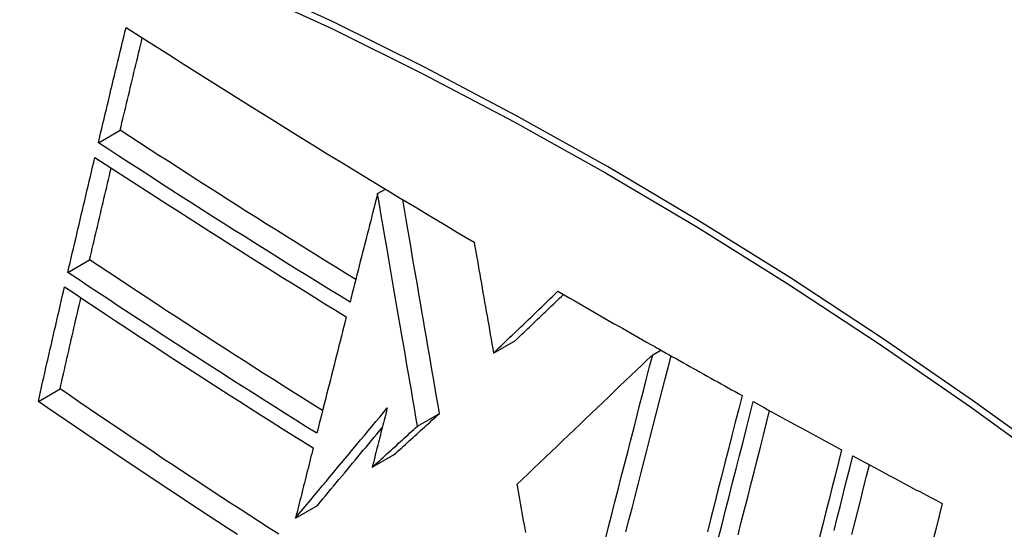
# Model space of a CAD drawing. Header units: inches. Extents: x 290.3 to 341.8, y 105.1 to 164.8.
# Tile 11 of 58: x 339.786 to 340.05, y 121.039 to 121.176. Entities that reach past the tile are written whole.
import ezdxf

# ---------------------------------------------------------------- set-up
doc = ezdxf.new("R2010")
doc.units = ezdxf.units.IN
doc.header["$MEASUREMENT"] = 0
doc.layers.add('Visible Edges(ANSI)', color=7, linetype='Continuous', lineweight=25)
doc.layers.add('Visible Tangent Edges(ANSI)', color=7, linetype='Continuous', lineweight=25)

msp = doc.modelspace()

# ---------------------------------------------------------------- linework, layer by layer
at = {"layer": 'Visible Edges(ANSI)'}
for p, q in [((339.80724, 121.14282), (339.81309, 121.14619)), ((339.88214, 121.1292), (339.88425, 121.13041)), ((339.88214, 121.1292), (339.88214, 121.1292)), ((339.79906, 121.10808), (339.8049, 121.11145)), ((339.91327, 121.08648), (339.91917, 121.08988)), ((339.95652, 121.0882), (339.95701, 121.08792)), ((339.95597, 121.08605), (339.95812, 121.08729)), ((339.95701, 121.08792), (339.95759, 121.0876)), ((339.79114, 121.07352), (339.79697, 121.07688)), ((339.89288, 121.0669), (339.89877, 121.0703)), ((339.8807, 121.05587), (339.8866, 121.05926)), ((339.91951, 121.05123), (339.91957, 121.05094)), ((339.86014, 121.04226), (339.86603, 121.04564))]:
    msp.add_line(p, q, dxfattribs=at)
at = {"layer": 'Visible Edges(ANSI)', "flags": 128}
for points in [[(339.80724, 121.14282), (339.80754, 121.14411), (339.80785, 121.1454), (339.80816, 121.14668), (339.80847, 121.14797), (339.80877, 121.14926), (339.80908, 121.15055), (339.80939, 121.15184), (339.8097, 121.15313), (339.81001, 121.15442), (339.81032, 121.15571), (339.81063, 121.157), (339.81094, 121.15829), (339.81125, 121.15958), (339.81156, 121.16087), (339.81187, 121.16216), (339.81218, 121.16345), (339.81249, 121.16474), (339.8128, 121.16603), (339.81311, 121.16732), (339.81342, 121.16861), (339.81373, 121.16989), (339.81404, 121.17118), (339.81435, 121.17247), (339.81466, 121.17376)], [(339.81466, 121.17376), (339.81848, 121.17132), (339.8223, 121.16888), (339.82613, 121.16645), (339.82997, 121.16402), (339.83381, 121.16159), (339.83766, 121.15917), (339.84151, 121.15675), (339.84537, 121.15433), (339.84924, 121.15191), (339.85312, 121.1495), (339.857, 121.14709), (339.86089, 121.14469), (339.86478, 121.14229), (339.86867, 121.1399), (339.87257, 121.13751), (339.87648, 121.13513), (339.8804, 121.13275), (339.88432, 121.13037), (339.88825, 121.128), (339.8922, 121.12563), (339.89615, 121.12326), (339.90011, 121.12089), (339.90408, 121.11853), (339.90806, 121.11618)], [(339.81309, 121.14619), (339.81334, 121.14722), (339.81358, 121.14825), (339.81383, 121.14928), (339.81408, 121.15032), (339.81432, 121.15135), (339.81457, 121.15238), (339.81482, 121.15341), (339.81506, 121.15444), (339.81531, 121.15548), (339.81556, 121.15651), (339.81581, 121.15754), (339.81605, 121.15857), (339.8163, 121.15961), (339.81655, 121.16064), (339.8168, 121.16167), (339.81704, 121.16271), (339.81729, 121.16374), (339.81754, 121.16477), (339.81779, 121.1658), (339.81804, 121.16684), (339.81829, 121.16787), (339.81854, 121.1689), (339.81878, 121.16993), (339.81903, 121.17096)], [(339.87629, 121.10619), (339.87362, 121.10783), (339.87095, 121.10947), (339.86829, 121.11112), (339.86563, 121.11277), (339.86298, 121.11442), (339.86033, 121.11607), (339.85768, 121.11772), (339.85503, 121.11938), (339.85239, 121.12104), (339.84975, 121.1227), (339.84711, 121.12437), (339.84448, 121.12604), (339.84184, 121.12771), (339.83921, 121.12938), (339.83659, 121.13105), (339.83396, 121.13273), (339.83134, 121.13441), (339.82873, 121.13609), (339.82611, 121.13777), (339.8235, 121.13945), (339.8209, 121.14113), (339.81829, 121.14282), (339.81569, 121.1445), (339.81309, 121.14619)], [(339.87476, 121.10013), (339.8719, 121.10188), (339.86904, 121.10363), (339.86619, 121.10539), (339.86334, 121.10715), (339.8605, 121.10891), (339.85766, 121.11068), (339.85483, 121.11245), (339.85199, 121.11422), (339.84916, 121.11599), (339.84634, 121.11777), (339.84352, 121.11954), (339.8407, 121.12132), (339.83789, 121.12311), (339.83509, 121.12489), (339.83228, 121.12668), (339.82949, 121.12846), (339.82669, 121.13025), (339.8239, 121.13204), (339.82111, 121.13384), (339.81833, 121.13563), (339.81555, 121.13743), (339.81278, 121.13922), (339.81001, 121.14102), (339.80724, 121.14282)], [(339.79906, 121.10808), (339.79936, 121.10937), (339.79966, 121.11065), (339.79996, 121.11194), (339.80026, 121.11322), (339.80056, 121.11451), (339.80086, 121.11579), (339.80116, 121.11708), (339.80146, 121.11836), (339.80176, 121.11965), (339.80206, 121.12093), (339.80236, 121.12222), (339.80267, 121.12351), (339.80297, 121.12479), (339.80327, 121.12608), (339.80358, 121.12736), (339.80388, 121.12865), (339.80418, 121.12994), (339.80449, 121.13122), (339.80479, 121.13251), (339.80509, 121.13379), (339.8054, 121.13507), (339.8057, 121.13636), (339.80601, 121.13764), (339.80631, 121.13893)], [(339.80631, 121.13893), (339.80907, 121.13712), (339.81184, 121.13533), (339.81461, 121.13353), (339.81738, 121.13173), (339.82016, 121.12994), (339.82294, 121.12814), (339.82573, 121.12635), (339.82852, 121.12456), (339.83131, 121.12277), (339.83411, 121.12099), (339.83691, 121.1192), (339.83972, 121.11742), (339.84253, 121.11564), (339.84535, 121.11386), (339.84817, 121.11208), (339.851, 121.1103), (339.85383, 121.10853), (339.85666, 121.10676), (339.8595, 121.10499), (339.86234, 121.10323), (339.86519, 121.10146), (339.86804, 121.0997), (339.8709, 121.09795), (339.87376, 121.09619)], [(339.8049, 121.11145), (339.80514, 121.11247), (339.80538, 121.1135), (339.80562, 121.11452), (339.80586, 121.11555), (339.8061, 121.11657), (339.80634, 121.1176), (339.80658, 121.11863), (339.80682, 121.11965), (339.80706, 121.12068), (339.8073, 121.1217), (339.80754, 121.12273), (339.80778, 121.12376), (339.80802, 121.12478), (339.80827, 121.12581), (339.80851, 121.12684), (339.80875, 121.12786), (339.80899, 121.12889), (339.80923, 121.12992), (339.80948, 121.13094), (339.80972, 121.13197), (339.80996, 121.133), (339.8102, 121.13402), (339.81045, 121.13505), (339.81069, 121.13607)], [(339.88214, 121.1292), (339.88183, 121.12799), (339.88153, 121.12678), (339.88122, 121.12557), (339.88091, 121.12436), (339.8806, 121.12315), (339.8803, 121.12194), (339.87999, 121.12073), (339.87968, 121.11952), (339.87937, 121.11831), (339.87906, 121.1171), (339.87875, 121.11588), (339.87845, 121.11467), (339.87814, 121.11346), (339.87783, 121.11225), (339.87752, 121.11103), (339.87721, 121.10982), (339.87691, 121.10861), (339.8766, 121.1074), (339.87629, 121.10618), (339.87598, 121.10497), (339.87568, 121.10376), (339.87537, 121.10255), (339.87506, 121.10134), (339.87476, 121.10013)], [(339.89288, 121.0669), (339.89246, 121.06931), (339.89204, 121.07172), (339.89163, 121.07413), (339.89121, 121.07655), (339.89079, 121.07898), (339.89037, 121.08142), (339.88995, 121.08387), (339.88952, 121.08633), (339.88909, 121.08882), (339.88866, 121.09131), (339.88823, 121.09383), (339.88779, 121.09637), (339.88735, 121.09894), (339.8869, 121.10152), (339.88645, 121.10414), (339.886, 121.10678), (339.88554, 121.10946), (339.88507, 121.11217), (339.8846, 121.11491), (339.88412, 121.11769), (339.88364, 121.1205), (339.88315, 121.12336), (339.88265, 121.12626), (339.88214, 121.1292)], [(339.89877, 121.0703), (339.89838, 121.07253), (339.898, 121.07477), (339.89761, 121.07701), (339.89722, 121.07926), (339.89683, 121.08151), (339.89644, 121.08377), (339.89605, 121.08604), (339.89566, 121.08833), (339.89526, 121.09062), (339.89486, 121.09293), (339.89446, 121.09526), (339.89406, 121.0976), (339.89365, 121.09996), (339.89324, 121.10234), (339.89283, 121.10475), (339.89241, 121.10717), (339.89199, 121.10963), (339.89156, 121.11211), (339.89113, 121.11461), (339.89069, 121.11715), (339.89025, 121.11971), (339.8898, 121.12231), (339.88935, 121.12495), (339.88889, 121.12761)], [(339.90806, 121.11618), (339.90828, 121.11496), (339.90849, 121.11373), (339.9087, 121.11251), (339.90892, 121.11128), (339.90913, 121.11005), (339.90935, 121.10882), (339.90957, 121.10758), (339.90978, 121.10635), (339.91, 121.10511), (339.91022, 121.10387), (339.91043, 121.10263), (339.91065, 121.10139), (339.91087, 121.10015), (339.91109, 121.0989), (339.9113, 121.09766), (339.91152, 121.09642), (339.91174, 121.09518), (339.91196, 121.09393), (339.91218, 121.09269), (339.9124, 121.09145), (339.91261, 121.0902), (339.91283, 121.08896), (339.91305, 121.08772), (339.91327, 121.08648)], [(339.8674, 121.07107), (339.86475, 121.07273), (339.86211, 121.07438), (339.85947, 121.07604), (339.85684, 121.0777), (339.85421, 121.07936), (339.85159, 121.08103), (339.84897, 121.0827), (339.84635, 121.08437), (339.84374, 121.08604), (339.84113, 121.08772), (339.83852, 121.0894), (339.83591, 121.09109), (339.83331, 121.09277), (339.83071, 121.09446), (339.82811, 121.09615), (339.82552, 121.09784), (339.82293, 121.09954), (339.82034, 121.10124), (339.81776, 121.10294), (339.81518, 121.10464), (339.81261, 121.10634), (339.81003, 121.10804), (339.80747, 121.10974), (339.8049, 121.11145)], [(339.86586, 121.06498), (339.86303, 121.06674), (339.8602, 121.06851), (339.85737, 121.07028), (339.85456, 121.07205), (339.85174, 121.07382), (339.84893, 121.0756), (339.84612, 121.07739), (339.84332, 121.07917), (339.84052, 121.08096), (339.83772, 121.08275), (339.83493, 121.08455), (339.83215, 121.08635), (339.82936, 121.08815), (339.82659, 121.08995), (339.82381, 121.09176), (339.82104, 121.09357), (339.81828, 121.09538), (339.81552, 121.09719), (339.81276, 121.099), (339.81001, 121.10082), (339.80727, 121.10263), (339.80453, 121.10445), (339.80179, 121.10627), (339.79906, 121.10808)], [(339.79114, 121.07352), (339.79143, 121.0748), (339.79172, 121.07608), (339.79201, 121.07736), (339.7923, 121.07864), (339.79259, 121.07992), (339.79288, 121.0812), (339.79317, 121.08248), (339.79346, 121.08376), (339.79375, 121.08504), (339.79404, 121.08632), (339.79434, 121.0876), (339.79463, 121.08888), (339.79492, 121.09016), (339.79522, 121.09144), (339.79551, 121.09272), (339.7958, 121.094), (339.7961, 121.09528), (339.79639, 121.09656), (339.79669, 121.09784), (339.79698, 121.09912), (339.79728, 121.1004), (339.79757, 121.10168), (339.79787, 121.10296), (339.79817, 121.10423)], [(339.79817, 121.10423), (339.8009, 121.10241), (339.80363, 121.10059), (339.80638, 121.09876), (339.80912, 121.09694), (339.81187, 121.09512), (339.81463, 121.0933), (339.81739, 121.09149), (339.82015, 121.08967), (339.82292, 121.08786), (339.82569, 121.08605), (339.82846, 121.08425), (339.83124, 121.08245), (339.83402, 121.08065), (339.8368, 121.07885), (339.83959, 121.07706), (339.84238, 121.07527), (339.84517, 121.07349), (339.84797, 121.07171), (339.85078, 121.06993), (339.85358, 121.06815), (339.8564, 121.06638), (339.85922, 121.06461), (339.86205, 121.06284), (339.86488, 121.06108)], [(339.79697, 121.07688), (339.7972, 121.0779), (339.79743, 121.07892), (339.79766, 121.07993), (339.79789, 121.08095), (339.79812, 121.08197), (339.79835, 121.08298), (339.79859, 121.084), (339.79882, 121.08502), (339.79905, 121.08604), (339.79928, 121.08705), (339.79951, 121.08807), (339.79975, 121.08909), (339.79998, 121.09011), (339.80021, 121.09113), (339.80044, 121.09215), (339.80068, 121.09316), (339.80091, 121.09418), (339.80115, 121.0952), (339.80138, 121.09622), (339.80161, 121.09724), (339.80185, 121.09825), (339.80208, 121.09927), (339.80232, 121.10029), (339.80255, 121.10131)], [(339.91327, 121.08648), (339.91399, 121.08717), (339.91471, 121.08786), (339.91542, 121.08855), (339.91614, 121.08924), (339.91686, 121.08993), (339.91758, 121.09062), (339.9183, 121.09131), (339.91903, 121.092), (339.91975, 121.09269), (339.92047, 121.09338), (339.92119, 121.09407), (339.92191, 121.09476), (339.92263, 121.09545), (339.92335, 121.09614), (339.92407, 121.09683), (339.92479, 121.09752), (339.92551, 121.09821), (339.92623, 121.0989), (339.92695, 121.09959), (339.92767, 121.10028), (339.92839, 121.10097), (339.92911, 121.10166), (339.92983, 121.10234), (339.93054, 121.10303)], [(339.91917, 121.08988), (339.9197, 121.09039), (339.92023, 121.0909), (339.92077, 121.09141), (339.9213, 121.09193), (339.92184, 121.09244), (339.92237, 121.09295), (339.92291, 121.09346), (339.92344, 121.09398), (339.92398, 121.09449), (339.92451, 121.095), (339.92505, 121.09552), (339.92558, 121.09603), (339.92612, 121.09654), (339.92666, 121.09706), (339.92719, 121.09757), (339.92773, 121.09808), (339.92826, 121.09859), (339.9288, 121.09911), (339.92933, 121.09962), (339.92987, 121.10013), (339.9304, 121.10065), (339.93094, 121.10116), (339.93147, 121.10167), (339.93201, 121.10218)], [(339.93054, 121.10303), (339.93162, 121.10241), (339.9327, 121.10179), (339.93377, 121.10116), (339.93485, 121.10054), (339.93593, 121.09992), (339.93701, 121.0993), (339.93809, 121.09868), (339.93917, 121.09806), (339.94025, 121.09745), (339.94133, 121.09683), (339.94241, 121.09621), (339.94349, 121.09559), (339.94457, 121.09497), (339.94566, 121.09435), (339.94674, 121.09374), (339.94783, 121.09312), (339.94891, 121.0925), (339.95, 121.09189), (339.95108, 121.09127), (339.95217, 121.09066), (339.95326, 121.09004), (339.95434, 121.08943), (339.95543, 121.08881), (339.95652, 121.0882)], [(339.87376, 121.09619), (339.87343, 121.0949), (339.8731, 121.0936), (339.87277, 121.0923), (339.87244, 121.091), (339.87211, 121.0897), (339.87178, 121.0884), (339.87145, 121.0871), (339.87113, 121.0858), (339.8708, 121.0845), (339.87047, 121.0832), (339.87014, 121.0819), (339.86981, 121.0806), (339.86948, 121.07929), (339.86915, 121.07799), (339.86882, 121.07669), (339.86849, 121.07539), (339.86816, 121.07408), (339.86783, 121.07278), (339.8675, 121.07148), (339.86718, 121.07018), (339.86685, 121.06888), (339.86652, 121.06758), (339.86619, 121.06628), (339.86586, 121.06498)], [(339.95597, 121.08605), (339.95452, 121.08467), (339.95305, 121.08327), (339.95158, 121.08187), (339.9501, 121.08045), (339.9486, 121.07902), (339.9471, 121.07759), (339.94559, 121.07615), (339.94407, 121.0747), (339.94255, 121.07324), (339.94102, 121.07178), (339.93948, 121.07032), (339.93794, 121.06885), (339.9364, 121.06738), (339.93486, 121.0659), (339.93332, 121.06443), (339.93177, 121.06295), (339.93023, 121.06148), (339.92869, 121.06), (339.92715, 121.05853), (339.92561, 121.05706), (339.92408, 121.0556), (339.92255, 121.05414), (339.92103, 121.05268), (339.91951, 121.05123)], [(339.94326, 121.03661), (339.94411, 121.03995), (339.94497, 121.04329), (339.94583, 121.04663), (339.94669, 121.04996), (339.94754, 121.0533), (339.9484, 121.05662), (339.94925, 121.05994), (339.9501, 121.06325), (339.95095, 121.06655), (339.9518, 121.06984), (339.95264, 121.07311), (339.95348, 121.07637), (339.95431, 121.07962), (339.95514, 121.08284), (339.95597, 121.08605)], [(339.94878, 121.03856), (339.9496, 121.04174), (339.95041, 121.04491), (339.95123, 121.04809), (339.95205, 121.05127), (339.95286, 121.05444), (339.95368, 121.05761), (339.95449, 121.06077), (339.9553, 121.06393), (339.95611, 121.06707), (339.95692, 121.07021), (339.95772, 121.07334), (339.95852, 121.07646), (339.95932, 121.07956), (339.96012, 121.08265), (339.96091, 121.08573)], [(339.95759, 121.0876), (339.95851, 121.08707), (339.95944, 121.08655), (339.96037, 121.08603), (339.9613, 121.08551), (339.96223, 121.08499), (339.96316, 121.08446), (339.96409, 121.08394), (339.96502, 121.08342), (339.96595, 121.0829), (339.96688, 121.08238), (339.96781, 121.08186), (339.96874, 121.08134), (339.96967, 121.08082), (339.97061, 121.0803), (339.97154, 121.07978), (339.97247, 121.07926), (339.97341, 121.07874), (339.97434, 121.07823), (339.97527, 121.07771), (339.97621, 121.07719), (339.97714, 121.07667), (339.97808, 121.07616), (339.97901, 121.07564), (339.97995, 121.07512)], [(339.85565, 121.03792), (339.85304, 121.03959), (339.85044, 121.04126), (339.84785, 121.04293), (339.84526, 121.04461), (339.84268, 121.04629), (339.8401, 121.04797), (339.83753, 121.04965), (339.83497, 121.05133), (339.83241, 121.05302), (339.82986, 121.05471), (339.82731, 121.0564), (339.82476, 121.05809), (339.82222, 121.05979), (339.81968, 121.06149), (339.81715, 121.06319), (339.81462, 121.06489), (339.81209, 121.0666), (339.80956, 121.06831), (339.80704, 121.07002), (339.80452, 121.07173), (339.802, 121.07345), (339.79949, 121.07517), (339.79697, 121.07688)], [(339.97995, 121.07512), (339.97904, 121.07156), (339.97812, 121.06797), (339.9772, 121.06435), (339.97627, 121.06071), (339.97533, 121.05706), (339.9744, 121.05339), (339.97346, 121.0497), (339.97251, 121.04599), (339.97157, 121.04228), (339.97062, 121.03856)], [(339.84453, 121.0379), (339.84193, 121.03958), (339.83933, 121.04127), (339.83673, 121.04296), (339.83414, 121.04465), (339.83156, 121.04634), (339.82898, 121.04804), (339.82641, 121.04974), (339.82385, 121.05143), (339.82129, 121.05313), (339.81874, 121.05484), (339.81619, 121.05654), (339.81365, 121.05824), (339.81112, 121.05994), (339.8086, 121.06164), (339.80608, 121.06334), (339.80357, 121.06504), (339.80107, 121.06674), (339.79857, 121.06844), (339.79609, 121.07014), (339.79361, 121.07183), (339.79114, 121.07352)], [(339.97363, 121.03693), (339.97457, 121.04065), (339.97552, 121.04436), (339.97646, 121.04806), (339.9774, 121.05175), (339.97833, 121.05542), (339.97926, 121.05907), (339.98019, 121.06271), (339.98111, 121.06632), (339.98203, 121.06991), (339.98294, 121.07347)], [(339.98294, 121.07347), (339.98392, 121.07293), (339.9849, 121.07239), (339.98589, 121.07185), (339.98687, 121.07131), (339.98785, 121.07077), (339.98884, 121.07023), (339.98983, 121.06969), (339.99081, 121.06915), (339.9918, 121.06861), (339.99279, 121.06808), (339.99377, 121.06754), (339.99476, 121.067), (339.99575, 121.06646), (339.99674, 121.06592), (339.99772, 121.06539), (339.99871, 121.06485), (339.9997, 121.06431), (340.00069, 121.06377), (340.00168, 121.06324), (340.00267, 121.0627), (340.00366, 121.06217), (340.00465, 121.06163), (340.00564, 121.0611), (340.00664, 121.06056)], [(339.86014, 121.04226), (339.86116, 121.04348), (339.86218, 121.04471), (339.8632, 121.04594), (339.86422, 121.04717), (339.86524, 121.0484), (339.86627, 121.04963), (339.86729, 121.05086), (339.86832, 121.05209), (339.86935, 121.05333), (339.87038, 121.05456), (339.87141, 121.0558), (339.87244, 121.05703), (339.87346, 121.05826), (339.87449, 121.0595), (339.87552, 121.06073), (339.87655, 121.06196), (339.87758, 121.06319), (339.87861, 121.06442), (339.87964, 121.06565), (339.88067, 121.06688), (339.88169, 121.06811), (339.88272, 121.06933), (339.88374, 121.07055), (339.88476, 121.07177)], [(339.88476, 121.07177), (339.88459, 121.07111), (339.88442, 121.07045), (339.88426, 121.06979), (339.88409, 121.06912), (339.88392, 121.06846), (339.88375, 121.0678), (339.88358, 121.06714), (339.88341, 121.06647), (339.88324, 121.06581), (339.88307, 121.06515), (339.8829, 121.06448), (339.88273, 121.06382), (339.88256, 121.06316), (339.88239, 121.0625), (339.88223, 121.06183), (339.88206, 121.06117), (339.88189, 121.06051), (339.88172, 121.05984), (339.88155, 121.05918), (339.88138, 121.05852), (339.88121, 121.05786), (339.88104, 121.05719), (339.88087, 121.05653), (339.8807, 121.05587)], [(339.8866, 121.05926), (339.8871, 121.05972), (339.88761, 121.06018), (339.88812, 121.06064), (339.88862, 121.0611), (339.88913, 121.06156), (339.88964, 121.06202), (339.89014, 121.06248), (339.89065, 121.06294), (339.89116, 121.0634), (339.89166, 121.06386), (339.89217, 121.06432), (339.89268, 121.06478), (339.89319, 121.06524), (339.89369, 121.0657), (339.8942, 121.06616), (339.89471, 121.06662), (339.89522, 121.06708), (339.89572, 121.06754), (339.89623, 121.068), (339.89674, 121.06846), (339.89725, 121.06892), (339.89776, 121.06938), (339.89826, 121.06984), (339.89877, 121.0703)], [(339.97888, 121.03781), (339.97974, 121.04118), (339.98059, 121.04455), (339.98145, 121.0479), (339.9823, 121.05125), (339.98315, 121.05459), (339.98399, 121.05791), (339.98484, 121.06122), (339.98568, 121.06451), (339.98651, 121.06779), (339.98734, 121.07105)], [(339.8807, 121.05587), (339.88121, 121.05633), (339.88172, 121.05679), (339.88222, 121.05724), (339.88273, 121.0577), (339.88324, 121.05816), (339.88374, 121.05862), (339.88425, 121.05908), (339.88476, 121.05954), (339.88526, 121.06), (339.88577, 121.06046), (339.88628, 121.06092), (339.88678, 121.06138), (339.88729, 121.06184), (339.8878, 121.0623), (339.88831, 121.06276), (339.88881, 121.06322), (339.88932, 121.06368), (339.88983, 121.06414), (339.89034, 121.0646), (339.89085, 121.06506), (339.89135, 121.06552), (339.89186, 121.06598), (339.89237, 121.06644), (339.89288, 121.0669)], [(339.86603, 121.04564), (339.86675, 121.04651), (339.86747, 121.04738), (339.86819, 121.04824), (339.86891, 121.04911), (339.86963, 121.04998), (339.87035, 121.05085), (339.87107, 121.05172), (339.8718, 121.05259), (339.87252, 121.05346), (339.87325, 121.05433), (339.87397, 121.0552), (339.8747, 121.05607), (339.87542, 121.05694), (339.87615, 121.05781), (339.87688, 121.05869), (339.8776, 121.05956), (339.87833, 121.06043), (339.87906, 121.0613), (339.87979, 121.06217), (339.88051, 121.06304), (339.88124, 121.06391), (339.88197, 121.06479), (339.8827, 121.06566), (339.88342, 121.06653)], [(339.86488, 121.06108), (339.86468, 121.0603), (339.86449, 121.05951), (339.86429, 121.05873), (339.86409, 121.05795), (339.86389, 121.05716), (339.8637, 121.05638), (339.8635, 121.05559), (339.8633, 121.05481), (339.8631, 121.05402), (339.86291, 121.05324), (339.86271, 121.05246), (339.86251, 121.05167), (339.86231, 121.05089), (339.86212, 121.0501), (339.86192, 121.04932), (339.86172, 121.04853), (339.86152, 121.04775), (339.86133, 121.04696), (339.86113, 121.04618), (339.86093, 121.04539), (339.86074, 121.04461), (339.86054, 121.04382), (339.86034, 121.04304), (339.86014, 121.04226)], [(340.00664, 121.06056), (340.0058, 121.05726), (340.00497, 121.05395), (340.00413, 121.05061), (340.00329, 121.04727), (340.00244, 121.04391), (340.0016, 121.04054), (340.00075, 121.03716)], [(340.00463, 121.03892), (340.00548, 121.04229), (340.00632, 121.04564), (340.00716, 121.04899), (340.00799, 121.05232), (340.00883, 121.05563), (340.00966, 121.05893)], [(340.00941, 121.03788), (340.01019, 121.04102), (340.01098, 121.04414), (340.01176, 121.04726), (340.01254, 121.05037), (340.01332, 121.05347), (340.01409, 121.05655)], [(340.00966, 121.05893), (340.01065, 121.0584), (340.01165, 121.05786), (340.01264, 121.05733), (340.01364, 121.05679), (340.01463, 121.05626), (340.01563, 121.05573), (340.01662, 121.05519), (340.01762, 121.05466), (340.01862, 121.05413), (340.01961, 121.05359), (340.02061, 121.05306), (340.02161, 121.05253), (340.02261, 121.052), (340.02361, 121.05147), (340.0246, 121.05094), (340.0256, 121.0504), (340.0266, 121.04987), (340.0276, 121.04934), (340.0286, 121.04881), (340.0296, 121.04828), (340.0306, 121.04775), (340.03161, 121.04722), (340.03261, 121.04669), (340.03361, 121.04616)], [(339.91957, 121.05094), (339.91984, 121.04939), (339.92012, 121.04783), (339.9204, 121.04627), (339.92068, 121.04471), (339.92096, 121.04314), (339.92125, 121.04157), (339.92153, 121.04), (339.92181, 121.03843)], [(340.03361, 121.04616), (340.03279, 121.04285), (340.03197, 121.03953), (340.03115, 121.0362)]]:
    msp.add_lwpolyline(points, dxfattribs=at)
at = {"layer": 'Visible Edges(ANSI)'}
msp.add_ellipse((340.00527, 120.15666), major_axis=(-0.64835, 1.12588), ratio=0.578093, start_param=5.16346, end_param=5.835982, dxfattribs=at)
at = {"layer": 'Visible Tangent Edges(ANSI)'}
msp.add_line((339.88214, 121.1292), (339.88425, 121.13041), dxfattribs=at)
at = {"layer": 'Visible Tangent Edges(ANSI)', "flags": 128}
for points in [[(340.06655, 121.05596), (340.04205, 121.07361), (340.01749, 121.0905), (339.99292, 121.10661), (339.96835, 121.12192), (339.9438, 121.13644), (339.91925, 121.15016), (339.89472, 121.16309), (339.87021, 121.17522), (339.84577, 121.18652), (339.82142, 121.197), (339.79718, 121.20663), (339.77306, 121.21541), (339.74908, 121.22334), (339.72525, 121.23042), (339.7016, 121.23663), (339.67813, 121.24197), (339.65487, 121.24643)], [(339.65506, 121.24381), (339.67824, 121.23944), (339.70164, 121.23421), (339.72523, 121.2281), (339.749, 121.22112), (339.77293, 121.21328), (339.79699, 121.20459), (339.82117, 121.19505), (339.84547, 121.18465), (339.86986, 121.17342), (339.8943, 121.16135), (339.91878, 121.14847), (339.94327, 121.13479), (339.96776, 121.1203), (339.99226, 121.10501), (340.01676, 121.08892), (340.04124, 121.07204), (340.06566, 121.05439)]]:
    msp.add_lwpolyline(points, dxfattribs=at)

doc.saveas('drawing.dxf')
